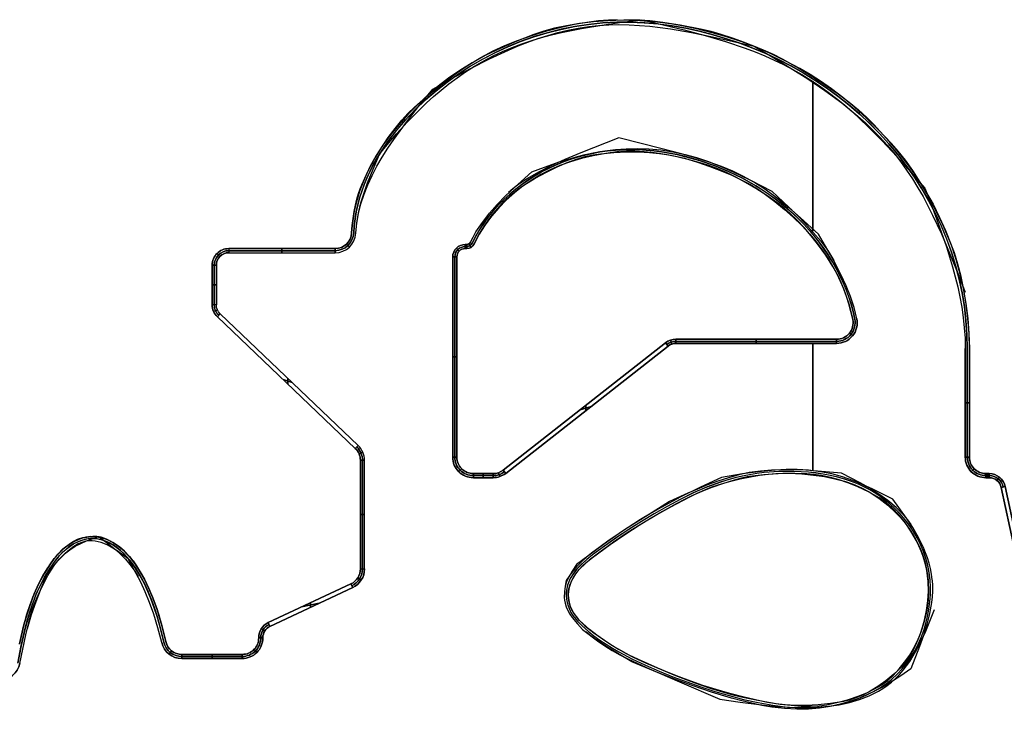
# Model space of a CAD drawing. Extents: x -553 to 949, y 557 to 2321.
# Tile 4 of 25: x -337 to -277, y 702 to 743. Entities that reach past the tile are written whole.
import ezdxf

# ---------------------------------------------------------------- set-up
doc = ezdxf.new("R2010")
doc.units = 0
doc.layers.add('55.Hour Hand', color=1, linetype='CONTINUOUS')

msp = doc.modelspace()

# ---------------------------------------------------------------- linework, layer by layer
at = {"layer": '55.Hour Hand'}
for points in [[(-336.853, 705.626), (-336.585, 706.774), (-336.376, 707.503), (-336.056, 708.439), (-335.89, 708.842), (-335.656, 709.326), (-335.352, 709.874), (-334.98, 710.469), (-334.751, 710.785), (-334.453, 711.125), (-334.273, 711.301), (-334.069, 711.477), (-333.841, 711.652), (-333.585, 711.825), (-333.356, 711.941), (-333.036, 712.044), (-332.634, 712.114), (-332.404, 712.129), (-332.156, 712.129), (-332.033, 712.116), (-331.893, 712.083), (-331.57, 711.961), (-331.195, 711.763), (-330.779, 711.493), (-330.635, 711.381), (-330.488, 711.246), (-330.182, 710.91), (-329.86, 710.488), (-329.522, 709.982), (-329.27, 709.542), (-329.017, 709.014), (-328.762, 708.399), (-328.505, 707.697), (-328.373, 707.283), (-328.238, 706.806), (-327.974, 705.748, 0.348669), (-327, 704.975), (-327, 704.725), (-323.332, 704.725), (-323.332, 704.975, 0.414214), (-322.332, 705.975), (-322.332, 705.997, -0.290969), (-321.757, 706.902), (-316.734, 709.256, 0.290969), (-316.159, 710.161), (-315.909, 710.161), (-315.909, 716.752), (-316.159, 716.752), (-315.909, 716.752, 0.205182), (-316.296, 717.657), (-324.672, 725.639, -0.205182), (-324.905, 726.182), (-325.155, 726.182), (-325.155, 728.598, -0.414214), (-324.155, 729.598), (-324.155, 729.348), (-317.69, 729.348, 0.399973), (-316.442, 730.537), (-316.386, 731.137), (-316.281, 731.73), (-316.132, 732.316), (-315.94, 732.896), (-315.711, 733.468), (-315.448, 734.034), (-315.155, 734.593), (-314.835, 735.144), (-314.492, 735.688), (-314.13, 736.224), (-313.753, 736.753), (-313.363, 737.274), (-312.565, 738.293), (-311.763, 739.279), (-310.615, 739.912), (-309.469, 740.527), (-308.32, 741.11), (-307.161, 741.648), (-306.575, 741.895), (-305.985, 742.126), (-305.39, 742.339), (-304.788, 742.533), (-304.179, 742.704), (-303.562, 742.853), (-302.936, 742.977), (-302.3, 743.075), (-301.695, 743.139), (-301.084, 743.176), (-300.468, 743.187), (-299.846, 743.175), (-299.221, 743.141), (-298.592, 743.087), (-297.96, 743.016), (-297.325, 742.928), (-296.053, 742.712), (-294.78, 742.454), (-293.511, 742.17), (-292.251, 741.874), (-291.163, 741.228), (-290.077, 740.57), (-289.005, 739.891), (-287.956, 739.183), (-286.939, 738.436), (-286.445, 738.046), (-285.964, 737.643), (-285.495, 737.226), (-285.041, 736.794), (-284.601, 736.347), (-284.179, 735.882), (-283.763, 735.386), (-283.37, 734.878), (-282.999, 734.36), (-282.649, 733.833), (-282.318, 733.295), (-282.003, 732.75), (-281.704, 732.196), (-281.42, 731.635), (-280.885, 730.492), (-280.386, 729.326), (-279.91, 728.142), (-279.443, 726.945)], [(-277.006, 715.158), (-277.25, 715.105), (-277.006, 715.158, 0.353033), (-277.983, 715.946), (-278.188, 715.946, -0.414214), (-279.188, 716.946), (-279.438, 716.946), (-279.188, 716.946), (-279.188, 723.531), (-279.21, 724.446), (-279.276, 725.352), (-279.38, 726.236), (-279.518, 727.089), (-279.686, 727.898), (-279.88, 728.654), (-280.095, 729.344), (-280.327, 729.958), (-280.785, 731.002), (-281.249, 731.96), (-281.713, 732.835), (-282.175, 733.627), (-282.63, 734.337), (-283.075, 734.966), (-283.505, 735.515), (-283.917, 735.984), (-284.691, 736.787), (-285.442, 737.517), (-286.171, 738.175), (-286.877, 738.766), (-287.56, 739.294), (-288.221, 739.761), (-288.86, 740.171), (-289.478, 740.528), (-290.368, 740.996), (-291.23, 741.415), (-292.056, 741.784), (-292.84, 742.104), (-293.575, 742.375), (-294.253, 742.598), (-294.867, 742.772), (-295.412, 742.897), (-296.748, 743.15), (-297.796, 743.317), (-298.593, 743.414), (-299.179, 743.451), (-300.171, 743.456), (-301.118, 743.422), (-302.015, 743.353), (-302.858, 743.252), (-303.645, 743.122), (-304.37, 742.968), (-305.03, 742.792), (-305.621, 742.597), (-306.667, 742.192), (-307.639, 741.768), (-308.539, 741.329), (-309.368, 740.876), (-310.127, 740.412), (-310.82, 739.938), (-311.446, 739.459), (-312.007, 738.975), (-312.667, 738.35), (-313.275, 737.73), (-313.832, 737.114), (-314.337, 736.495), (-314.793, 735.872), (-315.201, 735.241), (-315.562, 734.597), (-315.877, 733.938), (-316.042, 733.536), (-316.191, 733.127), (-316.323, 732.712), (-316.436, 732.291), (-316.53, 731.864), (-316.605, 731.431), (-316.659, 730.993), (-316.691, 730.55, -0.399973), (-317.69, 729.598), (-317.69, 729.348), (-317.69, 729.598), (-324.155, 729.598), (-324.155, 729.348), (-317.69, 729.348, 0.399973), (-316.442, 730.537), (-316.385, 731.157), (-316.276, 731.773), (-316.124, 732.385), (-315.936, 732.991), (-315.722, 733.59), (-315.489, 734.18), (-314.999, 735.328), (-314.526, 735.899), (-313.961, 736.559), (-313.304, 737.283), (-312.555, 738.047), (-312.147, 738.435), (-311.717, 738.825), (-311.264, 739.211), (-310.789, 739.592), (-310.291, 739.963), (-309.772, 740.323), (-309.23, 740.668), (-308.667, 740.994), (-308.101, 741.289), (-307.527, 741.558), (-306.945, 741.801), (-306.356, 742.021), (-305.761, 742.22), (-305.161, 742.399), (-304.557, 742.56), (-303.95, 742.705), (-302.729, 742.953), (-301.505, 743.157), (-300.285, 743.33), (-299.076, 743.488), (-297.778, 743.179), (-296.497, 742.863), (-295.237, 742.527), (-294, 742.16), (-292.791, 741.752), (-292.197, 741.529), (-291.611, 741.291), (-291.034, 741.037), (-290.466, 740.765), (-289.906, 740.474), (-289.357, 740.163), (-288.809, 739.826), (-288.278, 739.471), (-287.761, 739.1), (-287.259, 738.713), (-286.77, 738.313), (-286.292, 737.899), (-285.366, 737.035), (-284.473, 736.131), (-283.601, 735.195), (-282.741, 734.234), (-281.884, 733.257), (-281.434, 732.082), (-280.995, 730.899), (-280.582, 729.705), (-280.211, 728.499), (-280.046, 727.892), (-279.897, 727.281), (-279.765, 726.666), (-279.653, 726.047), (-279.562, 725.425), (-279.495, 724.798), (-279.453, 724.166), (-279.438, 723.531)], [(-286.022, 725.34, -0.224616), (-286.282, 724.302, -0.224616), (-287.248, 723.845), (-297.011, 723.845, 0.167624), (-297.473, 723.686), (-297.627, 723.882), (-297.473, 723.686), (-307.337, 715.962, -0.167624), (-308.108, 715.696), (-309.303, 715.696, -0.414214), (-310.553, 716.946), (-310.553, 729.098, -0.414214), (-309.803, 729.848), (-309.706, 729.848), (-309.706, 729.598), (-309.803, 729.598, 0.414214), (-310.303, 729.098), (-310.553, 729.098), (-310.553, 716.946), (-310.303, 716.946, 0.414214), (-309.303, 715.946), (-308.108, 715.946, 0.167624), (-307.491, 716.159), (-307.337, 715.962), (-297.473, 723.686, -0.167624), (-297.011, 723.845), (-287.248, 723.845, 0.224616), (-286.282, 724.302, 0.224616), (-286.022, 725.34), (-286.187, 726.019), (-286.405, 726.686), (-286.667, 727.343), (-286.965, 727.989), (-287.292, 728.625), (-287.638, 729.252), (-288.358, 730.479), (-289.434, 731.458), (-289.976, 731.931), (-290.526, 732.387), (-291.089, 732.823), (-291.671, 733.236), (-292.276, 733.623), (-292.91, 733.978), (-293.551, 734.29), (-294.234, 734.574), (-294.98, 734.841), (-295.813, 735.103), (-296.755, 735.37), (-297.83, 735.655), (-300.469, 736.318), (-302.78, 735.402), (-303.74, 735), (-304.59, 734.617), (-305.343, 734.239), (-306.015, 733.853), (-306.621, 733.445), (-306.903, 733.228), (-307.174, 733.001)], [(-275.934, 709.026), (-277.25, 715.105, 0.353033), (-277.983, 715.696, -0.353033), (-277.25, 715.105), (-275.934, 709.026, 0.353033)], [(-338.07, 703.419, 0.357114), (-336.845, 704.422), (-336.474, 706.154), (-336.106, 707.664), (-335.818, 708.344), (-335.495, 709.052), (-335.127, 709.756), (-334.924, 710.096), (-334.706, 710.422), (-334.42, 710.781), (-334.12, 711.08), (-333.806, 711.327), (-333.478, 711.534), (-333.137, 711.707), (-332.784, 711.858), (-332.041, 712.124), (-331.328, 711.578), (-331.005, 711.312), (-330.703, 711.04), (-330.418, 710.752), (-330.15, 710.439), (-329.895, 710.094), (-329.653, 709.707)], [(-336.845, 704.422, -0.357114), (-338.07, 703.419)]]:
    msp.add_lwpolyline(points, format="xyb", dxfattribs=at)
for points in [[(-279.188, 723.531), (-279.188, 716.946), (-279.188, 723.531), (-279.21, 724.446), (-279.276, 725.352), (-279.38, 726.236), (-279.518, 727.089), (-279.686, 727.898), (-279.88, 728.654), (-280.095, 729.344), (-280.327, 729.958), (-280.785, 731.002), (-281.249, 731.96), (-281.713, 732.835), (-282.175, 733.627), (-282.63, 734.337), (-283.075, 734.966), (-283.505, 735.515), (-283.917, 735.984), (-284.691, 736.787), (-285.442, 737.517), (-286.171, 738.175), (-286.877, 738.766), (-287.56, 739.294), (-288.221, 739.761), (-288.86, 740.171), (-289.478, 740.528), (-290.368, 740.996), (-291.23, 741.415), (-292.056, 741.784), (-292.84, 742.104), (-293.575, 742.375), (-294.253, 742.598), (-294.867, 742.772), (-295.412, 742.897), (-296.748, 743.15), (-297.796, 743.317), (-298.593, 743.414), (-299.179, 743.451), (-300.171, 743.456), (-301.118, 743.422), (-302.015, 743.353), (-302.858, 743.252), (-303.645, 743.122), (-304.37, 742.968), (-305.03, 742.792), (-305.621, 742.597), (-306.667, 742.192), (-307.639, 741.768), (-308.539, 741.329), (-309.368, 740.876), (-310.127, 740.412), (-310.82, 739.938), (-311.446, 739.459), (-312.007, 738.975), (-312.667, 738.35), (-313.275, 737.73), (-313.832, 737.114), (-314.337, 736.495), (-314.793, 735.872), (-315.201, 735.241), (-315.562, 734.597), (-315.877, 733.938), (-316.042, 733.536), (-316.191, 733.127), (-316.323, 732.712), (-316.436, 732.291), (-316.53, 731.864), (-316.605, 731.431), (-316.659, 730.993), (-316.691, 730.55), (-316.659, 730.992), (-316.608, 731.424), (-316.541, 731.84), (-316.461, 732.233), (-316.372, 732.599), (-316.276, 732.932), (-316.177, 733.226), (-316.078, 733.475), (-315.699, 734.286), (-315.3, 735.033), (-314.889, 735.718), (-314.471, 736.338), (-314.055, 736.894), (-313.646, 737.387), (-313.251, 737.814), (-312.878, 738.177), (-312.031, 738.924), (-311.204, 739.596), (-310.396, 740.196), (-309.61, 740.727), (-308.845, 741.192), (-308.103, 741.591), (-307.383, 741.929), (-306.688, 742.207), (-305.748, 742.531), (-304.842, 742.804), (-303.978, 743.029), (-303.163, 743.207), (-302.406, 743.341), (-301.713, 743.43), (-301.093, 743.478), (-300.552, 743.485), (-299.193, 743.432), (-298.133, 743.355), (-297.33, 743.262), (-296.742, 743.164), (-295.761, 742.951), (-294.831, 742.719), (-293.956, 742.471), (-293.141, 742.211), (-292.389, 741.942), (-291.705, 741.667), (-291.092, 741.391), (-290.555, 741.116), (-289.584, 740.568), (-288.692, 740.027), (-287.879, 739.498), (-287.145, 738.983), (-286.489, 738.486), (-285.91, 738.009), (-285.41, 737.555), (-284.986, 737.128), (-284.222, 736.283), (-283.531, 735.461), (-282.907, 734.656), (-282.347, 733.862), (-281.844, 733.075), (-281.395, 732.288), (-280.993, 731.495), (-280.634, 730.692), (-280.301, 729.836), (-280.009, 728.963), (-279.761, 728.077), (-279.556, 727.18), (-279.396, 726.275), (-279.281, 725.363), (-279.211, 724.448), (-279.188, 723.531)], [(-316.567, 730.544), (-316.535, 730.976), (-316.482, 731.404), (-316.41, 731.827), (-316.319, 732.245), (-316.209, 732.658), (-316.08, 733.067), (-315.933, 733.472), (-315.769, 733.871), (-315.589, 734.264), (-315.396, 734.647), (-315.189, 735.022), (-314.97, 735.387), (-314.495, 736.095), (-313.974, 736.773), (-313.414, 737.421), (-312.823, 738.039), (-312.204, 738.625), (-311.561, 739.179), (-310.896, 739.702), (-310.205, 740.196), (-309.49, 740.659), (-308.751, 741.09), (-307.993, 741.487), (-307.219, 741.846), (-306.432, 742.167), (-305.631, 742.449), (-304.819, 742.694), (-303.995, 742.9), (-303.16, 743.069), (-302.316, 743.199), (-301.468, 743.288), (-300.621, 743.335), (-299.775, 743.34), (-298.929, 743.305), (-298.083, 743.229), (-297.237, 743.116), (-296.396, 742.967), (-295.563, 742.787), (-294.74, 742.576), (-293.927, 742.336), (-293.125, 742.066), (-292.334, 741.767), (-291.555, 741.437), (-290.787, 741.078), (-290.031, 740.688), (-289.288, 740.268), (-288.562, 739.82), (-287.858, 739.348), (-287.175, 738.85), (-286.514, 738.326), (-285.874, 737.777), (-285.256, 737.2), (-284.66, 736.596), (-284.085, 735.964), (-283.535, 735.309), (-283.017, 734.636), (-282.529, 733.945), (-282.072, 733.234), (-281.648, 732.504), (-281.255, 731.755), (-280.896, 730.986), (-280.569, 730.196), (-280.278, 729.391), (-280.024, 728.577), (-279.809, 727.754), (-279.632, 726.923), (-279.494, 726.084), (-279.394, 725.239), (-279.334, 724.388), (-279.313, 723.531), (-279.334, 724.386), (-279.394, 725.235), (-279.493, 726.079), (-279.631, 726.915), (-279.807, 727.744), (-280.022, 728.565), (-280.274, 729.378), (-280.563, 730.18), (-280.888, 730.968), (-281.248, 731.736), (-281.64, 732.486), (-282.065, 733.217), (-282.523, 733.931), (-283.013, 734.628), (-283.533, 735.305), (-284.08, 735.959), (-284.652, 736.587), (-285.248, 737.189), (-285.866, 737.766), (-286.508, 738.318), (-287.173, 738.845), (-287.861, 739.348), (-288.569, 739.824), (-289.293, 740.271), (-290.032, 740.688), (-290.786, 741.077), (-291.553, 741.436), (-292.334, 741.766), (-293.127, 742.066), (-293.93, 742.336), (-294.744, 742.577), (-295.567, 742.787), (-296.394, 742.967), (-297.225, 743.114), (-298.059, 743.226), (-298.897, 743.302), (-299.741, 743.34), (-300.59, 743.335), (-301.442, 743.289), (-302.295, 743.201), (-303.141, 743.073), (-303.973, 742.906), (-304.793, 742.701), (-305.603, 742.459), (-306.402, 742.178), (-307.191, 741.857), (-307.967, 741.499), (-308.727, 741.103), (-309.466, 740.674), (-310.181, 740.213), (-310.872, 739.721), (-311.539, 739.198), (-312.184, 738.642), (-312.806, 738.055), (-313.399, 737.436), (-313.96, 736.789), (-314.484, 736.11), (-314.963, 735.397), (-315.185, 735.029), (-315.393, 734.653), (-315.587, 734.27), (-315.766, 733.879), (-315.93, 733.482), (-316.077, 733.079), (-316.206, 732.67), (-316.318, 732.255), (-316.41, 731.834), (-316.483, 731.409), (-316.536, 730.978), (-316.567, 730.544)], [(-288.688, 730.658), (-288.688, 739.753), (-288.688, 730.658)], [(-309.255, 729.881), (-308.941, 730.475), (-308.593, 731.036), (-308.219, 731.558), (-307.826, 732.037), (-307.424, 732.47), (-307.021, 732.853), (-306.625, 733.18), (-306.244, 733.447), (-305.541, 733.874), (-304.866, 734.243), (-304.223, 734.555), (-303.615, 734.813), (-303.044, 735.02), (-302.515, 735.178), (-302.03, 735.289), (-301.592, 735.357), (-300.767, 735.43), (-299.993, 735.464), (-299.272, 735.463), (-298.604, 735.432), (-297.992, 735.374), (-297.435, 735.293), (-296.935, 735.195), (-296.493, 735.082), (-295.686, 734.838), (-294.939, 734.584), (-294.249, 734.322), (-293.616, 734.054), (-293.04, 733.781), (-292.519, 733.505), (-292.053, 733.227), (-291.642, 732.948), (-290.997, 732.465), (-290.403, 731.981), (-289.856, 731.494), (-289.353, 731.002), (-288.891, 730.502), (-288.468, 729.991), (-288.08, 729.467), (-287.725, 728.928), (-287.474, 728.506), (-287.242, 728.073), (-287.028, 727.631), (-286.834, 727.18), (-286.66, 726.72), (-286.508, 726.252), (-286.376, 725.775), (-286.268, 725.291), (-286.376, 725.774), (-286.504, 726.245), (-286.647, 726.699), (-286.803, 727.129), (-286.967, 727.532), (-287.136, 727.902), (-287.306, 728.234), (-287.473, 728.522), (-287.91, 729.194), (-288.348, 729.81), (-288.785, 730.37), (-289.215, 730.875), (-289.635, 731.323), (-290.04, 731.716), (-290.427, 732.053), (-290.791, 732.334), (-291.481, 732.815), (-292.143, 733.241), (-292.774, 733.614), (-293.373, 733.938), (-293.936, 734.213), (-294.462, 734.442), (-294.949, 734.626), (-295.395, 734.768), (-296.197, 734.985), (-296.954, 735.163), (-297.663, 735.304), (-298.324, 735.408), (-298.934, 735.478), (-299.492, 735.513), (-299.996, 735.514), (-300.445, 735.483), (-301.261, 735.375), (-302.024, 735.237), (-302.738, 735.068), (-303.41, 734.868), (-304.042, 734.638), (-304.64, 734.377), (-305.209, 734.085), (-305.752, 733.761), (-306.295, 733.39), (-306.814, 732.985), (-307.304, 732.547), (-307.765, 732.077), (-308.193, 731.574), (-308.585, 731.04), (-308.94, 730.476), (-309.255, 729.881)], [(-309.573, 729.887), (-309.44, 729.675), (-309.573, 729.887)], [(-324.862, 729.306), (-324.685, 729.129), (-324.862, 729.306)], [(-324.155, 729.473), (-317.69, 729.473), (-324.155, 729.473)], [(-320.922, 729.348), (-320.922, 729.598), (-320.922, 729.348)], [(-317.001, 729.874), (-316.828, 729.693), (-317.001, 729.874)], [(-310.333, 729.629), (-310.156, 729.452), (-310.333, 729.629)], [(-309.803, 729.598), (-309.803, 729.848), (-309.803, 729.598)], [(-309.803, 729.723), (-309.706, 729.723), (-309.803, 729.723)], [(-309.754, 729.598), (-309.754, 729.848), (-309.754, 729.598)], [(-310.428, 716.946), (-310.428, 729.098), (-310.428, 716.946)], [(-325.155, 728.598), (-324.905, 728.598), (-325.155, 728.598)], [(-325.03, 726.182), (-325.03, 728.598), (-325.03, 726.182)], [(-324.905, 726.182), (-324.905, 728.598), (-324.905, 726.182)], [(-325.155, 727.39), (-324.905, 727.39), (-325.155, 727.39)], [(-325.074, 725.788), (-324.844, 725.886), (-325.074, 725.788)], [(-316.469, 717.476), (-324.845, 725.458), (-316.469, 717.476)], [(-297.337, 724.04), (-297.255, 723.804), (-297.337, 724.04)], [(-297.011, 723.845), (-297.011, 724.095), (-297.011, 723.845)], [(-297.011, 723.97), (-287.248, 723.97), (-297.011, 723.97)], [(-292.13, 723.845), (-292.13, 724.095), (-292.13, 723.845)], [(-287.248, 723.845), (-287.248, 724.095), (-287.248, 723.845)], [(-286.475, 724.461), (-286.282, 724.302), (-286.475, 724.461)], [(-297.627, 723.882), (-307.491, 716.159), (-297.627, 723.882)], [(-288.688, 716.129), (-288.688, 723.845), (-288.688, 716.129)], [(-279.313, 716.946), (-279.313, 723.531), (-279.313, 716.946)], [(-310.553, 723.022), (-310.303, 723.022), (-310.553, 723.022)], [(-320.847, 721.648), (-320.294, 721.467), (-320.847, 721.648)], [(-320.57, 721.385), (-320.57, 721.73), (-320.57, 721.385)], [(-302.811, 719.824), (-302.154, 720.021), (-302.811, 719.824)], [(-302.482, 719.763), (-302.482, 720.081), (-302.482, 719.763)], [(-279.438, 720.238), (-279.188, 720.238), (-279.438, 720.238)], [(-316.469, 717.476), (-316.296, 717.657), (-316.469, 717.476)], [(-316.24, 717.146), (-316.01, 717.245), (-316.24, 717.146)], [(-316.159, 710.161), (-316.159, 716.752), (-316.159, 710.161)], [(-310.187, 716.062), (-310.01, 716.239), (-310.187, 716.062)], [(-279.072, 716.062), (-278.895, 716.239), (-279.072, 716.062)], [(-309.303, 715.821), (-308.108, 715.821), (-309.303, 715.821)], [(-308.705, 715.696), (-308.705, 715.946), (-308.705, 715.696)], [(-308.108, 715.696), (-308.108, 715.946), (-308.108, 715.696)], [(-307.782, 716.001), (-307.7, 715.764), (-307.782, 716.001)], [(-281.574, 709.499), (-281.627, 709.942), (-281.713, 710.38), (-281.829, 710.812), (-281.974, 711.236), (-282.148, 711.649), (-282.348, 712.05), (-282.575, 712.437), (-282.825, 712.808), (-283.099, 713.162), (-283.393, 713.5), (-283.706, 713.821), (-284.038, 714.122), (-284.386, 714.403), (-284.751, 714.663), (-285.13, 714.9), (-285.522, 715.113), (-285.926, 715.301), (-286.341, 715.467), (-286.765, 715.61), (-287.196, 715.733), (-287.633, 715.835), (-288.074, 715.918), (-288.518, 715.983), (-288.963, 716.03), (-289.858, 716.079), (-290.758, 716.07), (-291.655, 716.003), (-292.1, 715.947), (-292.542, 715.877), (-292.981, 715.791), (-293.418, 715.688), (-293.851, 715.569), (-294.281, 715.436), (-295.127, 715.128), (-295.95, 714.773), (-296.752, 714.38), (-297.542, 713.958), (-298.322, 713.511), (-299.093, 713.046), (-299.854, 712.563), (-300.603, 712.062), (-301.341, 711.544), (-302.064, 711.01), (-302.415, 710.732), (-302.748, 710.436), (-303.052, 710.117), (-303.313, 709.768), (-303.422, 709.58), (-303.512, 709.384), (-303.582, 709.181), (-303.631, 708.972), (-303.66, 708.76), (-303.667, 708.546), (-303.653, 708.333), (-303.616, 708.121), (-303.556, 707.915), (-303.475, 707.717), (-303.376, 707.526), (-303.259, 707.343), (-302.984, 706.998), (-302.668, 706.682), (-302.33, 706.387), (-301.979, 706.109), (-301.616, 705.844), (-301.243, 705.594), (-300.863, 705.356), (-300.473, 705.131), (-299.672, 704.711), (-298.852, 704.326), (-298.024, 703.965), (-297.189, 703.623), (-296.347, 703.301), (-295.497, 703), (-294.64, 702.724), (-293.774, 702.472), (-292.898, 702.247), (-292.014, 702.053), (-291.123, 701.894), (-290.224, 701.783), (-289.773, 701.749), (-289.321, 701.732), (-288.87, 701.733), (-288.422, 701.753), (-287.976, 701.793), (-287.534, 701.855), (-287.097, 701.94), (-286.663, 702.048), (-286.235, 702.18), (-285.815, 702.334), (-285.405, 702.513), (-285.006, 702.715), (-284.62, 702.942), (-284.249, 703.192), (-283.897, 703.469), (-283.569, 703.771), (-283.265, 704.097), (-282.985, 704.444), (-282.729, 704.81), (-282.499, 705.193), (-282.294, 705.59), (-282.114, 706), (-281.96, 706.419), (-281.829, 706.847), (-281.723, 707.281), (-281.641, 707.72), (-281.584, 708.163), (-281.554, 708.608), (-281.55, 709.054), (-281.574, 709.499)], [(-281.692, 709.406), (-281.672, 708.822), (-281.694, 708.267), (-281.747, 707.774), (-281.824, 707.377), (-281.972, 706.834), (-282.136, 706.329), (-282.312, 705.865), (-282.496, 705.445), (-282.687, 705.071), (-282.881, 704.745), (-283.077, 704.47), (-283.27, 704.249), (-283.766, 703.779), (-284.261, 703.373), (-284.748, 703.028), (-285.218, 702.741), (-285.666, 702.509), (-286.084, 702.33), (-286.464, 702.201), (-286.8, 702.12), (-287.614, 701.989), (-288.377, 701.91), (-289.09, 701.877), (-289.753, 701.882), (-290.368, 701.92), (-290.933, 701.982), (-291.45, 702.064), (-291.919, 702.157), (-292.851, 702.373), (-293.734, 702.602), (-294.57, 702.842), (-295.361, 703.09), (-296.108, 703.345), (-296.813, 703.605), (-297.478, 703.869), (-298.104, 704.134), (-299.286, 704.669), (-299.834, 704.938), (-300.358, 705.215), (-300.86, 705.504), (-301.342, 705.81), (-301.808, 706.137), (-302.259, 706.491), (-302.664, 706.85), (-302.852, 707.041), (-303.026, 707.241), (-303.181, 707.451), (-303.314, 707.672), (-303.419, 707.905), (-303.494, 708.15), (-303.42, 707.905), (-303.318, 707.676), (-303.195, 707.463), (-303.06, 707.269), (-302.919, 707.096), (-302.779, 706.945), (-302.533, 706.718), (-301.992, 706.29), (-301.469, 705.91), (-300.965, 705.576), (-300.485, 705.283), (-300.029, 705.029), (-299.601, 704.808), (-298.842, 704.455), (-297.14, 703.745), (-296.342, 703.435), (-295.582, 703.158), (-294.86, 702.913), (-294.18, 702.702), (-293.542, 702.525), (-292.948, 702.382), (-292.142, 702.214), (-291.384, 702.074), (-290.674, 701.964), (-290.011, 701.886), (-289.397, 701.841), (-288.829, 701.831), (-288.309, 701.858), (-287.836, 701.923), (-287.159, 702.069), (-286.529, 702.239), (-285.948, 702.432), (-285.417, 702.646), (-284.938, 702.88), (-284.512, 703.132), (-284.141, 703.401), (-283.826, 703.684), (-283.45, 704.091), (-283.117, 704.502), (-282.827, 704.916), (-282.576, 705.334), (-282.36, 705.757), (-282.179, 706.185), (-282.027, 706.618), (-281.904, 707.056), (-281.781, 707.638), (-281.704, 708.226), (-281.673, 708.817), (-281.692, 709.406), (-281.696, 709.464), (-281.777, 710.096), (-281.886, 710.583), (-281.996, 710.919), (-282.12, 711.247), (-282.257, 711.565), (-282.406, 711.872), (-282.734, 712.452), (-283.094, 712.981), (-283.476, 713.453), (-283.87, 713.863), (-284.267, 714.205), (-284.656, 714.472), (-285.321, 714.843), (-285.96, 715.148), (-286.571, 715.394), (-287.149, 715.586), (-287.691, 715.73), (-288.193, 715.83), (-288.652, 715.893), (-289.064, 715.924), (-289.791, 715.944), (-290.467, 715.942), (-291.093, 715.919), (-291.669, 715.877), (-292.196, 715.818), (-292.673, 715.743), (-293.1, 715.655), (-293.478, 715.554), (-294.179, 715.329), (-294.831, 715.094), (-295.437, 714.853), (-295.998, 714.607), (-296.517, 714.361), (-296.993, 714.118), (-297.829, 713.653), (-298.921, 713.001), (-299.899, 712.383), (-300.792, 711.782), (-301.629, 711.179), (-302.269, 710.685), (-302.559, 710.436), (-302.822, 710.181), (-303.053, 709.916), (-303.245, 709.639), (-303.394, 709.345), (-303.494, 709.032), (-303.531, 708.814), (-303.543, 708.591), (-303.531, 708.368), (-303.494, 708.15), (-303.532, 708.366), (-303.548, 708.571), (-303.546, 708.748), (-303.53, 708.875), (-303.419, 709.239), (-303.267, 709.567), (-303.084, 709.861), (-302.881, 710.121), (-302.667, 710.349), (-302.453, 710.546), (-302.065, 710.855), (-300.987, 711.638), (-300.042, 712.291), (-299.226, 712.821), (-298.538, 713.24), (-297.307, 713.939), (-296.207, 714.519), (-295.709, 714.76), (-295.247, 714.966), (-294.823, 715.135), (-294.437, 715.265), (-293.745, 715.462), (-293.094, 715.622), (-292.486, 715.75), (-291.922, 715.847), (-291.403, 715.914), (-290.93, 715.956), (-290.505, 715.973), (-290.127, 715.969), (-289.365, 715.924), (-288.651, 715.855), (-287.983, 715.76), (-287.359, 715.638), (-286.777, 715.487), (-286.236, 715.304), (-285.735, 715.089), (-285.271, 714.841), (-284.679, 714.452), (-284.13, 714.021), (-283.629, 713.552), (-283.396, 713.305), (-283.177, 713.049), (-282.971, 712.785), (-282.779, 712.515), (-282.601, 712.237), (-282.438, 711.953), (-282.29, 711.662), (-282.157, 711.367), (-282.04, 711.066), (-281.939, 710.76), (-281.854, 710.447), (-281.786, 710.13), (-281.734, 709.811), (-281.698, 709.488), (-281.692, 709.406)], [(-303.494, 708.15), (-303.42, 707.905), (-303.318, 707.676), (-303.195, 707.463), (-303.06, 707.269), (-302.919, 707.096), (-302.779, 706.945), (-302.533, 706.718), (-301.992, 706.29), (-301.469, 705.91), (-300.965, 705.576), (-300.485, 705.283), (-300.029, 705.029), (-299.601, 704.808), (-298.842, 704.455), (-297.14, 703.745), (-296.342, 703.435), (-295.582, 703.158), (-294.86, 702.913), (-294.18, 702.702), (-293.542, 702.525), (-292.948, 702.382), (-292.142, 702.214), (-291.384, 702.074), (-290.674, 701.964), (-290.011, 701.886), (-289.397, 701.841), (-288.829, 701.831), (-288.309, 701.858), (-287.836, 701.923), (-287.159, 702.069), (-286.529, 702.239), (-285.948, 702.432), (-285.417, 702.646), (-284.938, 702.88), (-284.512, 703.132), (-284.141, 703.401), (-283.826, 703.684), (-283.45, 704.091), (-283.117, 704.502), (-282.827, 704.916), (-282.576, 705.334), (-282.36, 705.757), (-282.179, 706.185), (-282.027, 706.618), (-281.904, 707.056), (-281.781, 707.638), (-281.704, 708.226), (-281.673, 708.817), (-281.692, 709.406), (-281.725, 709.746), (-281.772, 710.067), (-281.826, 710.349), (-281.884, 710.576), (-281.994, 710.914), (-282.119, 711.242), (-282.256, 711.561), (-282.405, 711.869), (-282.733, 712.45), (-283.093, 712.98), (-283.476, 713.453), (-283.87, 713.863), (-284.267, 714.205), (-284.656, 714.472), (-285.321, 714.843), (-285.96, 715.148), (-286.571, 715.394), (-287.149, 715.586), (-287.691, 715.73), (-288.193, 715.83), (-288.652, 715.893), (-289.064, 715.924), (-289.791, 715.944), (-290.467, 715.942), (-291.093, 715.919), (-291.669, 715.877), (-292.196, 715.818), (-292.673, 715.743), (-293.1, 715.655), (-293.478, 715.554), (-294.179, 715.329), (-294.831, 715.094), (-295.437, 714.853), (-295.998, 714.607), (-296.517, 714.361), (-296.993, 714.118), (-297.829, 713.653), (-298.921, 713.001), (-299.899, 712.383), (-300.792, 711.782), (-301.629, 711.179), (-302.269, 710.685), (-302.559, 710.436), (-302.822, 710.181), (-303.053, 709.916), (-303.245, 709.639), (-303.394, 709.345), (-303.494, 709.032), (-303.531, 708.814), (-303.543, 708.591), (-303.531, 708.368), (-303.494, 708.15)], [(-278.188, 715.696), (-278.188, 715.946), (-278.188, 715.696)], [(-278.188, 715.946), (-277.983, 715.946), (-278.188, 715.946)], [(-278.188, 715.821), (-277.983, 715.821), (-278.188, 715.821)], [(-278.086, 715.696), (-278.086, 715.946), (-278.086, 715.696)], [(-277.983, 715.696), (-277.983, 715.946), (-277.983, 715.696)], [(-277.513, 715.53), (-277.356, 715.724), (-277.513, 715.53)], [(-316.159, 713.457), (-315.909, 713.457), (-316.159, 713.457)], [(-316.315, 709.625), (-316.104, 709.491), (-316.315, 709.625)], [(-316.734, 709.256), (-316.628, 709.029), (-316.734, 709.256)], [(-319.729, 707.853), (-318.656, 708.079), (-319.729, 707.853)], [(-319.193, 707.828), (-319.193, 708.104), (-319.193, 707.828)], [(-321.757, 706.902), (-321.651, 706.676), (-321.757, 706.902)], [(-322.332, 705.975), (-322.332, 705.997), (-322.332, 705.975)], [(-322.332, 705.986), (-322.082, 705.986), (-322.332, 705.986)], [(-322.207, 705.975), (-322.207, 705.997), (-322.207, 705.975)], [(-322.176, 706.533), (-321.965, 706.399), (-322.176, 706.533)], [(-327.777, 704.996), (-327.622, 705.191), (-327.777, 704.996)], [(-327, 704.975), (-323.332, 704.975), (-327, 704.975)], [(-327, 704.85), (-323.332, 704.85), (-327, 704.85)], [(-325.166, 704.725), (-325.166, 704.975), (-325.166, 704.725)], [(-322.625, 705.267), (-322.448, 705.091), (-322.625, 705.267)]]:
    msp.add_lwpolyline(points, close=True, dxfattribs=at)
for points in [[(-310.553, 716.946, 0.414214), (-309.303, 715.696), (-308.108, 715.696, 0.167624), (-307.337, 715.962), (-307.491, 716.159), (-297.627, 723.882, -0.167624), (-297.011, 724.095), (-287.248, 724.095, 0.224616), (-286.475, 724.461, 0.224616), (-286.268, 725.291), (-286.376, 725.774), (-286.504, 726.245), (-286.647, 726.699), (-286.803, 727.129), (-286.967, 727.532), (-287.136, 727.902), (-287.306, 728.234), (-287.473, 728.522), (-287.91, 729.194), (-288.348, 729.81), (-288.785, 730.37), (-289.215, 730.875), (-289.635, 731.323), (-290.04, 731.716), (-290.427, 732.053), (-290.791, 732.334), (-291.481, 732.815), (-292.143, 733.241), (-292.774, 733.614), (-293.373, 733.938), (-293.936, 734.213), (-294.462, 734.442), (-294.949, 734.626), (-295.395, 734.768), (-296.197, 734.985), (-296.954, 735.163), (-297.663, 735.304), (-298.324, 735.408), (-298.934, 735.478), (-299.492, 735.513), (-299.996, 735.514), (-300.445, 735.483), (-301.261, 735.375), (-302.024, 735.237), (-302.738, 735.068), (-303.41, 734.868), (-304.042, 734.638), (-304.64, 734.377), (-305.209, 734.085), (-305.752, 733.761), (-306.295, 733.39), (-306.814, 732.985), (-307.304, 732.547), (-307.765, 732.077), (-308.193, 731.574), (-308.585, 731.04), (-308.94, 730.476), (-309.255, 729.881, -0.287969), (-309.706, 729.598), (-309.706, 729.848), (-309.803, 729.848, 0.414214), (-310.553, 729.098), (-310.303, 729.098), (-310.303, 716.946), (-310.553, 716.946)], [(-309.368, 729.936), (-309.153, 730.355), (-308.916, 730.761), (-308.659, 731.154), (-308.382, 731.532), (-308.086, 731.897), (-307.773, 732.246), (-307.442, 732.581), (-307.096, 732.899), (-306.736, 733.202), (-306.362, 733.489), (-305.975, 733.759), (-305.576, 734.011), (-305.167, 734.247), (-304.749, 734.464), (-304.321, 734.664), (-303.886, 734.844), (-303.444, 735.006), (-302.995, 735.149), (-302.54, 735.273), (-302.08, 735.378), (-301.616, 735.464), (-301.149, 735.53), (-300.681, 735.577), (-300.212, 735.604), (-299.743, 735.613), (-299.272, 735.603), (-298.801, 735.576), (-298.331, 735.531), (-297.862, 735.471), (-297.396, 735.394), (-296.933, 735.302), (-296.475, 735.196), (-295.57, 734.943), (-294.68, 734.636), (-293.809, 734.277), (-292.963, 733.867), (-292.144, 733.406), (-291.746, 733.156), (-291.357, 732.894), (-290.977, 732.619), (-290.606, 732.333), (-290.245, 732.034), (-289.895, 731.723), (-289.555, 731.399), (-289.226, 731.064), (-288.908, 730.717), (-288.603, 730.359), (-288.31, 729.99), (-288.031, 729.61), (-287.766, 729.22), (-287.517, 728.821), (-287.282, 728.412), (-287.065, 727.994), (-286.864, 727.567), (-286.682, 727.132), (-286.518, 726.689), (-286.373, 726.238), (-286.249, 725.78), (-286.145, 725.315, -0.224616), (-286.378, 724.382, -0.224616), (-287.248, 723.97, 0.224616), (-286.378, 724.382, 0.224616), (-286.145, 725.315), (-286.247, 725.775), (-286.37, 726.229), (-286.513, 726.676), (-286.675, 727.117), (-286.856, 727.55), (-287.055, 727.975), (-287.271, 728.393), (-287.504, 728.802), (-287.753, 729.202), (-288.017, 729.592), (-288.296, 729.973), (-288.588, 730.343), (-288.894, 730.703), (-289.213, 731.051), (-289.544, 731.389), (-289.885, 731.714), (-290.238, 732.027), (-290.6, 732.327), (-290.973, 732.616), (-291.355, 732.891), (-291.747, 733.154), (-292.146, 733.405), (-292.968, 733.868), (-293.817, 734.279), (-294.689, 734.639), (-295.58, 734.945), (-296.485, 735.199), (-296.944, 735.305), (-297.407, 735.396), (-297.874, 735.472), (-298.344, 735.532), (-298.814, 735.576), (-299.285, 735.603), (-299.755, 735.613), (-300.222, 735.604), (-300.689, 735.577), (-301.156, 735.53), (-301.622, 735.463), (-302.085, 735.377), (-302.545, 735.272), (-303, 735.148), (-303.449, 735.005), (-303.891, 734.843), (-304.325, 734.662), (-304.751, 734.463), (-305.168, 734.247), (-305.576, 734.013), (-305.973, 733.762), (-306.358, 733.494), (-306.731, 733.209), (-307.091, 732.907), (-307.436, 732.59), (-307.766, 732.256), (-308.079, 731.907), (-308.375, 731.543), (-308.653, 731.163), (-308.912, 730.768), (-309.15, 730.359), (-309.368, 729.936)], [(-317.69, 729.598, 0.399973), (-316.691, 730.55, -0.399973), (-317.69, 729.598)], [(-317.69, 729.473, 0.399973), (-316.567, 730.544, -0.399973), (-317.69, 729.473)], [(-309.706, 729.848, 0.287969), (-309.48, 729.99, -0.287969), (-309.706, 729.848)], [(-309.706, 729.723, 0.287969), (-309.368, 729.936, -0.287969), (-309.706, 729.723)], [(-325.155, 728.598, -0.414214), (-324.155, 729.598), (-317.69, 729.598), (-324.155, 729.598, 0.414214), (-325.155, 728.598)], [(-325.03, 728.598, -0.414214), (-324.155, 729.473, 0.414214), (-325.03, 728.598)], [(-324.905, 728.598, -0.414214), (-324.155, 729.348, 0.414214), (-324.905, 728.598)], [(-310.428, 729.098, -0.414214), (-309.803, 729.723, 0.414214), (-310.428, 729.098)], [(-310.303, 729.098, -0.414214), (-309.803, 729.598), (-309.706, 729.598), (-309.803, 729.598, 0.414214), (-310.303, 729.098)], [(-309.706, 729.598, 0.287969), (-309.255, 729.881, -0.287969), (-309.706, 729.598)], [(-310.303, 716.946), (-310.303, 729.098), (-310.303, 716.946, 0.414214), (-309.303, 715.946), (-309.303, 715.696), (-309.303, 715.946, -0.414214), (-310.303, 716.946)], [(-325.155, 726.182), (-325.155, 728.598), (-325.155, 726.182, 0.205182), (-324.845, 725.458, -0.205182), (-325.155, 726.182)], [(-325.155, 726.182, 0.205182), (-324.845, 725.458), (-324.672, 725.639, -0.205182), (-324.905, 726.182), (-325.155, 726.182)], [(-325.03, 726.182, 0.205182), (-324.758, 725.548, -0.205182), (-325.03, 726.182)], [(-321.651, 706.676), (-316.628, 709.029, 0.290969), (-315.909, 710.161), (-315.909, 716.752, 0.205182), (-316.296, 717.657), (-324.672, 725.639), (-324.845, 725.458), (-316.469, 717.476, -0.205182), (-316.159, 716.752), (-316.159, 710.161, -0.290969), (-316.734, 709.256, 0.290969), (-316.159, 710.161), (-315.909, 710.161, -0.290969), (-316.628, 709.029), (-321.651, 706.676)], [(-287.248, 724.095, 0.224616), (-286.475, 724.461, 0.224616), (-286.268, 725.291, -0.224616), (-286.475, 724.461, -0.224616), (-287.248, 724.095), (-297.011, 724.095), (-287.248, 724.095)], [(-297.627, 723.882, -0.167624), (-297.011, 724.095, 0.167624), (-297.627, 723.882)], [(-297.55, 723.784, -0.167624), (-297.011, 723.97, 0.167624), (-297.55, 723.784)], [(-279.438, 716.946), (-279.438, 723.531), (-279.438, 716.946, 0.414214), (-278.188, 715.696), (-277.983, 715.696), (-278.188, 715.696, -0.414214), (-279.438, 716.946)], [(-316.469, 717.476, -0.205182), (-316.159, 716.752, 0.205182), (-316.469, 717.476)], [(-316.034, 710.161), (-316.034, 716.752, 0.205182), (-316.383, 717.567, -0.205182), (-316.034, 716.752), (-316.034, 710.161)], [(-310.428, 716.946, 0.414214), (-309.303, 715.821, -0.414214), (-310.428, 716.946)], [(-279.313, 716.946, 0.414214), (-278.188, 715.821, -0.414214), (-279.313, 716.946)], [(-279.188, 716.946, 0.414214), (-278.188, 715.946, -0.414214), (-279.188, 716.946)], [(-308.108, 715.946), (-309.303, 715.946), (-308.108, 715.946, 0.167624), (-307.491, 716.159, -0.167624), (-308.108, 715.946)], [(-308.108, 715.821, 0.167624), (-307.414, 716.06, -0.167624), (-308.108, 715.821)], [(-277.983, 715.946, -0.353033), (-277.006, 715.158), (-275.69, 709.079), (-277.006, 715.158, 0.353033), (-277.983, 715.946)], [(-277.983, 715.821, -0.353033), (-277.128, 715.131, 0.353033), (-277.983, 715.821)], [(-316.681, 709.142, 0.290969), (-316.034, 710.161, -0.290969), (-316.681, 709.142)], [(-322.332, 705.997, -0.290969), (-321.757, 706.902), (-316.734, 709.256), (-321.757, 706.902, 0.290969), (-322.332, 705.997)], [(-322.207, 705.997, -0.290969), (-321.704, 706.789, 0.290969), (-322.207, 705.997)], [(-322.082, 705.997, -0.290969), (-321.651, 706.676, 0.290969), (-322.082, 705.997)], [(-328.217, 705.691, 0.348669), (-327, 704.725), (-327, 704.975), (-323.332, 704.975, 0.414214), (-322.332, 705.975), (-322.082, 705.975), (-322.082, 705.997), (-322.332, 705.997), (-322.082, 705.997), (-322.082, 705.975, -0.414214), (-323.332, 704.725), (-327, 704.725, -0.348669), (-328.217, 705.691)], [(-328.096, 705.719, 0.348669), (-327, 704.85, -0.348669), (-328.096, 705.719)], [(-327.974, 705.748, 0.348669), (-327, 704.975, -0.348669), (-327.974, 705.748)], [(-323.332, 704.725, 0.414214), (-322.082, 705.975), (-322.332, 705.975, -0.414214), (-323.332, 704.975), (-323.332, 704.725)], [(-323.332, 704.85, 0.414214), (-322.207, 705.975, -0.414214), (-323.332, 704.85)]]:
    msp.add_lwpolyline(points, format="xyb", close=True, dxfattribs=at)
for points in [[(-309.48, 729.99), (-309.321, 730.302), (-309.147, 730.606), (-308.958, 730.903), (-308.757, 731.191), (-308.322, 731.749), (-307.848, 732.282), (-307.345, 732.795), (-306.822, 733.292), (-305.751, 734.25), (-304.993, 734.541), (-304.094, 734.857), (-303.596, 735.014), (-303.066, 735.164), (-302.508, 735.302), (-301.922, 735.425), (-301.311, 735.528), (-300.675, 735.606), (-300.017, 735.656), (-299.338, 735.672), (-298.64, 735.651), (-297.924, 735.588), (-297.192, 735.478), (-296.445, 735.318), (-295.754, 735.125), (-295.078, 734.898), (-294.414, 734.642), (-293.76, 734.361), (-293.113, 734.059), (-292.469, 733.742), (-291.183, 733.077), (-290.15, 732.115), (-289.639, 731.619), (-289.142, 731.11), (-288.664, 730.584), (-288.211, 730.04), (-287.791, 729.474), (-287.409, 728.885)], [(-282.713, 712.865), (-282.925, 713.142), (-283.149, 713.405), (-283.383, 713.653), (-283.628, 713.887), (-284.141, 714.319), (-284.681, 714.707), (-285.241, 715.06), (-285.811, 715.384), (-286.953, 715.976), (-288.413, 716.099), (-289.125, 716.145), (-289.826, 716.173), (-290.518, 716.179), (-291.202, 716.156), (-291.879, 716.099), (-292.551, 716.003), (-293.185, 715.869), (-293.822, 715.694), (-294.454, 715.487), (-295.078, 715.255), (-295.688, 715.007), (-296.279, 714.751), (-297.385, 714.245), (-298.677, 713.445), (-299.899, 712.67), (-301.052, 711.898), (-301.603, 711.508), (-302.138, 711.11), (-302.45, 710.859), (-302.718, 710.618), (-302.948, 710.388), (-303.144, 710.17), (-303.45, 709.778), (-303.67, 709.451), (-303.731, 709.109), (-303.774, 708.768), (-303.782, 708.429), (-303.768, 708.26), (-303.738, 708.093), (-303.667, 707.866), (-303.567, 707.643), (-303.442, 707.426), (-303.299, 707.215), (-302.987, 706.823), (-302.681, 706.481), (-301.759, 705.799), (-301.32, 705.498), (-300.871, 705.216), (-300.44, 704.974), (-299.929, 704.713), (-298.608, 704.1), (-296.784, 703.308), (-294.335, 702.267), (-293.094, 702.079), (-291.785, 701.908), (-291.114, 701.84), (-290.438, 701.788), (-289.759, 701.757), (-289.082, 701.751), (-288.411, 701.774), (-287.749, 701.83), (-287.099, 701.923), (-286.466, 702.058), (-285.854, 702.238), (-285.265, 702.467), (-284.981, 702.602), (-284.704, 702.751), (-284.436, 702.913), (-284.175, 703.091), (-283.911, 703.297), (-283.663, 703.52), (-283.43, 703.758), (-283.211, 704.01), (-283.005, 704.275), (-282.811, 704.552), (-282.454, 705.136), (-282.133, 705.753), (-281.839, 706.393), (-281.298, 707.705)], [(-281.449, 709.51), (-281.489, 709.849), (-281.55, 710.181), (-281.631, 710.508), (-281.73, 710.829), (-281.846, 711.146), (-281.978, 711.458), (-282.282, 712.069), (-282.63, 712.666), (-283.011, 713.251), (-283.826, 714.4), (-285.04, 714.998), (-285.646, 715.272), (-286.26, 715.521), (-286.891, 715.74), (-287.545, 715.923), (-288.229, 716.063), (-288.952, 716.154), (-289.635, 716.193), (-290.313, 716.194), (-290.986, 716.161), (-291.653, 716.1), (-292.314, 716.019), (-292.967, 715.922), (-294.247, 715.703), (-295.507, 715.113), (-296.699, 714.529), (-297.893, 713.895), (-298.512, 713.54), (-299.158, 713.152), (-300.299, 712.415), (-301.348, 711.683), (-302.271, 711.005), (-303.034, 710.427), (-303.297, 710.018), (-303.506, 709.66), (-303.66, 709.328), (-303.714, 709.164), (-303.754, 708.996)], [(-281.572, 709.474), (-281.623, 709.919), (-281.707, 710.359), (-281.822, 710.792), (-281.966, 711.216), (-282.139, 711.63), (-282.338, 712.032), (-282.564, 712.42), (-282.814, 712.792), (-283.087, 713.147), (-283.38, 713.487), (-283.693, 713.808), (-284.023, 714.11), (-284.371, 714.392), (-284.735, 714.653), (-285.114, 714.891), (-285.506, 715.105), (-285.911, 715.295), (-286.327, 715.462), (-286.752, 715.606), (-287.184, 715.729), (-287.621, 715.832), (-288.063, 715.916), (-288.505, 715.981), (-288.948, 716.029), (-289.841, 716.079), (-290.742, 716.071), (-291.641, 716.004), (-292.087, 715.949), (-292.529, 715.88), (-292.967, 715.794), (-293.402, 715.692), (-293.835, 715.574), (-294.265, 715.441), (-295.112, 715.135), (-295.94, 714.778), (-296.748, 714.383), (-297.54, 713.959), (-298.32, 713.512), (-299.089, 713.048), (-299.849, 712.567), (-300.597, 712.066), (-301.336, 711.548), (-302.062, 711.011), (-302.414, 710.732), (-302.746, 710.438), (-303.049, 710.12), (-303.312, 709.771), (-303.422, 709.582), (-303.512, 709.385), (-303.582, 709.182), (-303.632, 708.973), (-303.661, 708.76), (-303.668, 708.546), (-303.653, 708.333), (-303.616, 708.121)], [(-336.967, 704.447), (-336.751, 705.507), (-336.509, 706.564), (-336.37, 707.089), (-336.213, 707.612), (-336.036, 708.128), (-335.836, 708.635), (-335.611, 709.13), (-335.36, 709.614), (-335.082, 710.084), (-334.776, 710.538), (-334.61, 710.757), (-334.43, 710.969), (-334.236, 711.169), (-334.028, 711.356), (-333.806, 711.526), (-333.569, 711.677), (-333.317, 711.806), (-333.049, 711.911), (-332.768, 711.981), (-332.48, 712.011), (-332.192, 711.998), (-331.911, 711.942), (-331.641, 711.851), (-331.383, 711.733), (-331.138, 711.591), (-330.909, 711.429), (-330.696, 711.251), (-330.496, 711.062), (-330.31, 710.862), (-330.135, 710.653), (-329.817, 710.212), (-329.532, 709.747), (-329.276, 709.269), (-329.049, 708.78), (-328.847, 708.283), (-328.667, 707.779), (-328.504, 707.27), (-328.356, 706.757), (-328.096, 705.719), (-328.358, 706.763), (-328.507, 707.28), (-328.671, 707.792), (-328.853, 708.298), (-329.057, 708.798), (-329.286, 709.289), (-329.545, 709.769), (-329.835, 710.237), (-330.162, 710.684), (-330.341, 710.895), (-330.531, 711.095), (-330.734, 711.284), (-330.95, 711.459), (-331.18, 711.618), (-331.426, 711.756), (-331.687, 711.869), (-331.962, 711.956), (-332.248, 712.003), (-332.539, 712.006), (-332.826, 711.968), (-333.102, 711.893), (-333.365, 711.787), (-333.615, 711.655), (-333.852, 711.5), (-334.072, 711.325), (-334.276, 711.134), (-334.467, 710.929), (-334.807, 710.495), (-335.109, 710.041), (-335.385, 709.569), (-335.634, 709.082), (-335.856, 708.586), (-336.052, 708.083), (-336.225, 707.573), (-336.378, 707.059), (-336.515, 706.54), (-336.753, 705.496), (-336.967, 704.447)], [(-336.863, 705.588), (-336.662, 706.476), (-336.406, 707.411), (-336.215, 708.002), (-335.961, 708.653), (-335.701, 709.233), (-335.441, 709.738), (-335.183, 710.163), (-334.842, 710.653), (-334.521, 711.06), (-334.218, 711.38), (-334.072, 711.505), (-333.93, 711.606), (-333.507, 711.849), (-333.128, 712.018), (-332.804, 712.116), (-332.666, 712.138), (-332.545, 712.143), (-332.294, 712.125), (-332.062, 712.092), (-331.851, 712.047), (-331.66, 711.992), (-331.343, 711.864), (-331.115, 711.731), (-330.861, 711.541), (-330.633, 711.352), (-330.253, 710.985), (-329.963, 710.645), (-329.752, 710.345), (-329.368, 709.699), (-329.055, 709.085), (-328.796, 708.491), (-328.577, 707.903), (-328.403, 707.37), (-328.247, 706.832), (-327.974, 705.748), (-327.974, 705.748), (-328.238, 706.806), (-328.373, 707.283), (-328.505, 707.697), (-328.762, 708.399), (-329.017, 709.014), (-329.27, 709.542), (-329.522, 709.982), (-329.86, 710.488), (-330.182, 710.91), (-330.488, 711.246), (-330.635, 711.381), (-330.779, 711.493), (-331.195, 711.763), (-331.57, 711.961), (-331.893, 712.083), (-332.033, 712.116), (-332.156, 712.129), (-332.404, 712.129), (-332.634, 712.114), (-333.036, 712.044), (-333.356, 711.941), (-333.585, 711.825), (-333.841, 711.652), (-334.069, 711.477), (-334.273, 711.301), (-334.453, 711.125), (-334.751, 710.785), (-334.98, 710.469), (-335.352, 709.874), (-335.656, 709.326), (-335.89, 708.842), (-336.056, 708.439), (-336.376, 707.503), (-336.585, 706.774), (-336.853, 705.626)], [(-328.217, 705.691), (-328.45, 706.596), (-328.7, 707.407), (-328.962, 708.132), (-329.23, 708.78), (-329.499, 709.359), (-329.765, 709.879), (-330.265, 710.773), (-330.857, 711.213), (-331.186, 711.427), (-331.533, 711.615), (-331.892, 711.761), (-332.076, 711.814), (-332.261, 711.85), (-332.448, 711.868), (-332.636, 711.865), (-332.824, 711.84), (-333.012, 711.791), (-333.292, 711.675), (-333.563, 711.518), (-333.827, 711.324), (-334.087, 711.098), (-334.345, 710.844), (-334.605, 710.566), (-335.138, 709.958), (-335.538, 709.009), (-335.872, 708.171), (-336.151, 707.37), (-336.388, 706.533)], [(-281.447, 709.485), (-281.43, 709.145), (-281.432, 708.807), (-281.451, 708.47), (-281.487, 708.133), (-281.603, 707.462), (-281.769, 706.792), (-281.976, 706.122), (-282.214, 705.453), (-282.743, 704.109), (-283.353, 703.682), (-284.086, 703.211), (-284.499, 702.972), (-284.944, 702.738), (-285.42, 702.513), (-285.928, 702.303), (-286.469, 702.113), (-287.042, 701.948), (-287.649, 701.814), (-288.288, 701.715), (-288.961, 701.657), (-289.668, 701.644), (-290.409, 701.683), (-291.185, 701.778), (-291.786, 701.883), (-292.395, 702.011), (-293.01, 702.159), (-293.625, 702.323), (-294.845, 702.689), (-296.022, 703.087), (-297.125, 703.494), (-298.125, 703.886), (-299.685, 704.534), (-300.434, 704.967), (-301.166, 705.41), (-301.857, 705.87), (-302.179, 706.108), (-302.483, 706.352)]]:
    msp.add_lwpolyline(points, dxfattribs=at)

doc.saveas('drawing.dxf')
